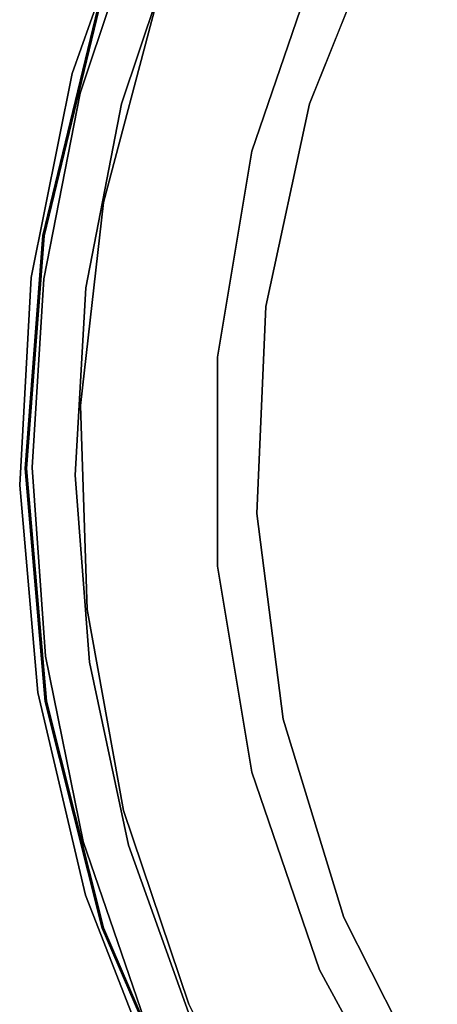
# Model space of a CAD drawing. Extents: x -91 to 91, y -91 to 262.
# Tile 82 of 256: x -51 to -37, y -19 to 16. Entities that reach past the tile are written whole.
import ezdxf

# ---------------------------------------------------------------- set-up
doc = ezdxf.new("R2010")
doc.units = 0
doc.header["$LTSCALE"] = 25.4
doc.layers.get('0').update_dxf_attribs({"linetype": 'CONTINUOUS'})

# ---------------------------------------------------------------- blocks, each defined once
blk = doc.blocks.new('ETE0_STL_1')
at = {"color": 0}
for p, q in [((-46.959, 20.529, 162.508), (-49.402, 13.637, 162.508)), ((-49.402, 13.637, 164.508), (-46.959, 20.529, 164.508)), ((-49.402, 13.637, 164.508), (-46.959, 20.529, 164.508)), ((-46.959, 20.529, 162.508), (-49.402, 13.637, 162.508)), ((-47.011, 19.25, 327.508), (-49.122, 12.949, 327.508)), ((-49.122, 12.949, 321.008), (-47.011, 19.25, 321.008)), ((-49.122, 12.949, 321.008), (-47.011, 19.25, 321.008)), ((-47.011, 19.25, 327.508), (-49.122, 12.949, 327.508)), ((-41.067, 12.577), (-38.351, 19.336)), ((-38.351, 19.336, 158.5), (-41.067, 12.577, 158.5)), ((-38.351, 19.336, 158.5), (-41.067, 12.577, 158.5)), ((-41.067, 12.577), (-38.351, 19.336)), ((-47.671, 12.567, 327.508), (-45.571, 18.809, 327.508)), ((-45.571, 18.809, 321.008), (-47.671, 12.567, 321.008)), ((-45.571, 18.809, 321.008), (-47.671, 12.567, 321.008)), ((-47.671, 12.567, 327.508), (-45.571, 18.809, 327.508)), ((-43.09, 10.912, 158.5), (-40.706, 17.855, 158.5)), ((-40.706, 17.855), (-43.09, 10.912)), ((-43.09, 10.912, 158.5), (-40.706, 17.855, 158.5)), ((-40.706, 17.855), (-43.09, 10.912)), ((-48.5, 15.933, 327.508), (-50.428, 7.947, 327.508)), ((-50.428, 7.947, 160.508), (-48.5, 15.933, 160.508)), ((-48.5, 15.933, 327.508), (-50.428, 7.947, 327.508)), ((-50.428, 7.947, 160.508), (-48.5, 15.933, 160.508)), ((-50.378, 7.939, 327.508), (-48.452, 15.918, 327.508)), ((-48.452, 15.918, 160.508), (-50.378, 7.939, 160.508)), ((-48.452, 15.918, 160.508), (-50.378, 7.939, 160.508)), ((-50.378, 7.939, 327.508), (-48.452, 15.918, 327.508)), ((-46.461, 16.035, 327.508), (-48.3, 9.1, 327.508)), ((-48.3, 9.1, 328.508), (-46.461, 16.035, 328.508)), ((-48.3, 9.1, 328.508), (-46.461, 16.035, 328.508)), ((-46.461, 16.035, 327.508), (-48.3, 9.1, 327.508)), ((-49.402, 13.637, 162.508), (-50.84, 6.468, 162.508)), ((-50.84, 6.468, 164.508), (-49.402, 13.637, 164.508)), ((-50.84, 6.468, 164.508), (-49.402, 13.637, 164.508)), ((-49.402, 13.637, 162.508), (-50.84, 6.468, 162.508)), ((-49.402, 13.637, 164.508), (-49.402, 13.637, 162.508)), ((-49.402, 13.637, 164.508), (-49.402, 13.637, 162.508)), ((-49.122, 12.949, 327.508), (-50.392, 6.427, 327.508)), ((-50.392, 6.427, 321.008), (-49.122, 12.949, 321.008)), ((-49.122, 12.949, 327.508), (-50.392, 6.427, 327.508)), ((-50.392, 6.427, 321.008), (-49.122, 12.949, 321.008)), ((-49.122, 12.949, 327.508), (-49.122, 12.949, 321.008)), ((-49.122, 12.949, 327.508), (-49.122, 12.949, 321.008)), ((-48.921, 6.101, 327.508), (-47.671, 12.567, 327.508)), ((-47.671, 12.567, 321.008), (-48.921, 6.101, 321.008)), ((-47.671, 12.567, 321.008), (-48.921, 6.101, 321.008)), ((-48.921, 6.101, 327.508), (-47.671, 12.567, 327.508)), ((-47.671, 12.567, 327.508), (-47.671, 12.567, 321.008)), ((-47.671, 12.567, 327.508), (-47.671, 12.567, 321.008)), ((-42.602, 5.455), (-41.067, 12.577)), ((-41.067, 12.577, 158.5), (-42.602, 5.455, 158.5)), ((-41.067, 12.577, 158.5), (-42.602, 5.455, 158.5)), ((-42.602, 5.455), (-41.067, 12.577)), ((-41.067, 12.577), (-41.067, 12.577, 158.5)), ((-41.067, 12.577), (-41.067, 12.577, 158.5)), ((-44.298, 3.671, 158.5), (-43.09, 10.912, 158.5)), ((-43.09, 10.912), (-44.298, 3.671)), ((-44.298, 3.671, 158.5), (-43.09, 10.912, 158.5)), ((-43.09, 10.912), (-44.298, 3.671)), ((-43.09, 10.912, 158.5), (-43.09, 10.912)), ((-43.09, 10.912, 158.5), (-43.09, 10.912)), ((-48.3, 9.1, 327.508), (-49.111, 1.97, 327.508)), ((-49.111, 1.97, 328.508), (-48.3, 9.1, 328.508)), ((-49.111, 1.97, 328.508), (-48.3, 9.1, 328.508)), ((-48.3, 9.1, 327.508), (-49.111, 1.97, 327.508)), ((-48.3, 9.1, 328.508), (-48.3, 9.1, 327.508)), ((-48.3, 9.1, 328.508), (-48.3, 9.1, 327.508)), ((-50.428, 7.947, 327.508), (-51.049, -0.245, 327.508)), ((-51.049, -0.245, 160.508), (-50.428, 7.947, 160.508)), ((-50.428, 7.947, 327.508), (-51.049, -0.245, 327.508)), ((-51.049, -0.245, 160.508), (-50.428, 7.947, 160.508)), ((-50.999, -0.245, 327.508), (-50.378, 7.939, 327.508)), ((-50.378, 7.939, 160.508), (-50.999, -0.245, 160.508)), ((-50.378, 7.939, 160.508), (-50.999, -0.245, 160.508)), ((-50.999, -0.245, 327.508), (-50.378, 7.939, 327.508)), ((-50.428, 7.947, 327.508), (-50.428, 7.947, 160.508)), ((-50.428, 7.947, 327.508), (-50.428, 7.947, 160.508)), ((-50.378, 7.939, 160.508), (-50.378, 7.939, 327.508)), ((-50.378, 7.939, 160.508), (-50.378, 7.939, 327.508)), ((-50.84, 6.468, 162.508), (-51.243, -0.833, 162.508)), ((-51.243, -0.833, 164.508), (-50.84, 6.468, 164.508)), ((-51.243, -0.833, 164.508), (-50.84, 6.468, 164.508)), ((-50.84, 6.468, 162.508), (-51.243, -0.833, 162.508)), ((-50.84, 6.468, 164.508), (-50.84, 6.468, 162.508)), ((-50.84, 6.468, 164.508), (-50.84, 6.468, 162.508)), ((-50.392, 6.427, 327.508), (-50.8, -0.206, 327.508)), ((-50.8, -0.206, 321.008), (-50.392, 6.427, 321.008)), ((-50.392, 6.427, 327.508), (-50.8, -0.206, 327.508)), ((-50.8, -0.206, 321.008), (-50.392, 6.427, 321.008)), ((-50.392, 6.427, 327.508), (-50.392, 6.427, 321.008)), ((-50.392, 6.427, 327.508), (-50.392, 6.427, 321.008)), ((-49.298, -0.474, 327.508), (-48.921, 6.101, 327.508)), ((-48.921, 6.101, 321.008), (-49.298, -0.474, 321.008)), ((-48.921, 6.101, 321.008), (-49.298, -0.474, 321.008)), ((-49.298, -0.474, 327.508), (-48.921, 6.101, 327.508)), ((-48.921, 6.101, 321.008), (-48.921, 6.101, 327.508)), ((-48.921, 6.101, 321.008), (-48.921, 6.101, 327.508)), ((-42.911, -1.823), (-42.602, 5.455)), ((-42.602, 5.455, 158.5), (-42.911, -1.823, 158.5)), ((-42.602, 5.455, 158.5), (-42.911, -1.823, 158.5)), ((-42.911, -1.823), (-42.602, 5.455)), ((-42.602, 5.455), (-42.602, 5.455, 158.5)), ((-42.602, 5.455), (-42.602, 5.455, 158.5)), ((-44.298, -3.671, 158.5), (-44.298, 3.671, 158.5)), ((-44.298, 3.671, 158.5), (-44.298, 3.671)), ((-44.298, 3.671), (-44.298, -3.671)), ((-44.298, 3.671, 158.5), (-44.298, 3.671)), ((-44.298, -3.671, 158.5), (-44.298, 3.671, 158.5)), ((-44.298, 3.671), (-44.298, -3.671)), ((-49.111, 1.97, 327.508), (-48.874, -5.202, 327.508)), ((-48.874, -5.202, 328.508), (-49.111, 1.97, 328.508)), ((-49.111, 1.97, 328.508), (-49.111, 1.97, 327.508)), ((-49.111, 1.97, 328.508), (-49.111, 1.97, 327.508)), ((-48.874, -5.202, 328.508), (-49.111, 1.97, 328.508)), ((-49.111, 1.97, 327.508), (-48.874, -5.202, 327.508)), ((-51.049, -0.245, 327.508), (-50.349, -8.431, 327.508)), ((-50.349, -8.431, 160.508), (-51.049, -0.245, 160.508)), ((-51.049, -0.245, 327.508), (-50.349, -8.431, 327.508)), ((-51.049, -0.245, 327.508), (-51.049, -0.245, 160.508)), ((-50.349, -8.431, 160.508), (-51.049, -0.245, 160.508)), ((-51.049, -0.245, 327.508), (-51.049, -0.245, 160.508)), ((-50.3, -8.422, 327.508), (-50.999, -0.245, 327.508)), ((-50.999, -0.245, 160.508), (-50.3, -8.422, 160.508)), ((-50.999, -0.245, 160.508), (-50.3, -8.422, 160.508)), ((-50.999, -0.245, 160.508), (-50.999, -0.245, 327.508)), ((-50.3, -8.422, 327.508), (-50.999, -0.245, 327.508)), ((-50.999, -0.245, 160.508), (-50.999, -0.245, 327.508)), ((-50.8, -0.206, 327.508), (-50.338, -6.835, 327.508)), ((-50.338, -6.835, 321.008), (-50.8, -0.206, 321.008)), ((-50.8, -0.206, 327.508), (-50.338, -6.835, 327.508)), ((-50.8, -0.206, 327.508), (-50.8, -0.206, 321.008)), ((-50.338, -6.835, 321.008), (-50.8, -0.206, 321.008)), ((-50.8, -0.206, 327.508), (-50.8, -0.206, 321.008)), ((-48.795, -7.041, 327.508), (-49.298, -0.474, 327.508)), ((-49.298, -0.474, 321.008), (-48.795, -7.041, 321.008)), ((-49.298, -0.474, 321.008), (-48.795, -7.041, 321.008)), ((-49.298, -0.474, 321.008), (-49.298, -0.474, 327.508)), ((-48.795, -7.041, 327.508), (-49.298, -0.474, 327.508)), ((-49.298, -0.474, 321.008), (-49.298, -0.474, 327.508)), ((-51.243, -0.833, 162.508), (-50.603, -8.118, 162.508)), ((-50.603, -8.118, 164.508), (-51.243, -0.833, 164.508)), ((-51.243, -0.833, 164.508), (-51.243, -0.833, 162.508)), ((-51.243, -0.833, 164.508), (-51.243, -0.833, 162.508)), ((-50.603, -8.118, 164.508), (-51.243, -0.833, 164.508)), ((-51.243, -0.833, 162.508), (-50.603, -8.118, 162.508)), ((-41.986, -9.049), (-42.911, -1.823)), ((-42.911, -1.823), (-42.911, -1.823, 158.5)), ((-42.911, -1.823, 158.5), (-41.986, -9.049, 158.5)), ((-42.911, -1.823), (-42.911, -1.823, 158.5)), ((-42.911, -1.823, 158.5), (-41.986, -9.049, 158.5)), ((-41.986, -9.049), (-42.911, -1.823)), ((-43.09, -10.912, 158.5), (-44.298, -3.671, 158.5)), ((-44.298, -3.671, 158.5), (-44.298, -3.671)), ((-44.298, -3.671), (-43.09, -10.912)), ((-44.298, -3.671, 158.5), (-44.298, -3.671)), ((-43.09, -10.912, 158.5), (-44.298, -3.671, 158.5)), ((-44.298, -3.671), (-43.09, -10.912)), ((-48.874, -5.202, 327.508), (-47.596, -12.262, 327.508)), ((-47.596, -12.262, 328.508), (-48.874, -5.202, 328.508)), ((-48.874, -5.202, 328.508), (-48.874, -5.202, 327.508)), ((-48.874, -5.202, 328.508), (-48.874, -5.202, 327.508)), ((-47.596, -12.262, 328.508), (-48.874, -5.202, 328.508)), ((-48.874, -5.202, 327.508), (-47.596, -12.262, 327.508)), ((-50.338, -6.835, 327.508), (-49.015, -13.347, 327.508)), ((-49.015, -13.347, 321.008), (-50.338, -6.835, 321.008)), ((-50.338, -6.835, 327.508), (-49.015, -13.347, 327.508)), ((-50.338, -6.835, 327.508), (-50.338, -6.835, 321.008)), ((-49.015, -13.347, 321.008), (-50.338, -6.835, 321.008)), ((-50.338, -6.835, 327.508), (-50.338, -6.835, 321.008)), ((-47.421, -13.482, 327.508), (-48.795, -7.041, 327.508)), ((-48.795, -7.041, 321.008), (-47.421, -13.482, 321.008)), ((-48.795, -7.041, 321.008), (-47.421, -13.482, 321.008)), ((-48.795, -7.041, 321.008), (-48.795, -7.041, 327.508)), ((-47.421, -13.482, 327.508), (-48.795, -7.041, 327.508)), ((-48.795, -7.041, 321.008), (-48.795, -7.041, 327.508)), ((-50.603, -8.118, 162.508), (-48.933, -15.237, 162.508)), ((-48.933, -15.237, 164.508), (-50.603, -8.118, 164.508)), ((-50.603, -8.118, 164.508), (-50.603, -8.118, 162.508)), ((-50.603, -8.118, 164.508), (-50.603, -8.118, 162.508)), ((-48.933, -15.237, 164.508), (-50.603, -8.118, 164.508)), ((-50.603, -8.118, 162.508), (-48.933, -15.237, 162.508)), ((-50.349, -8.431, 327.508), (-48.345, -16.398, 327.508)), ((-48.345, -16.398, 160.508), (-50.349, -8.431, 160.508)), ((-50.349, -8.431, 327.508), (-48.345, -16.398, 327.508)), ((-50.349, -8.431, 327.508), (-50.349, -8.431, 160.508)), ((-48.345, -16.398, 160.508), (-50.349, -8.431, 160.508)), ((-50.349, -8.431, 327.508), (-50.349, -8.431, 160.508)), ((-48.297, -16.382, 327.508), (-50.3, -8.422, 327.508)), ((-50.3, -8.422, 160.508), (-48.297, -16.382, 160.508)), ((-50.3, -8.422, 160.508), (-48.297, -16.382, 160.508)), ((-50.3, -8.422, 160.508), (-50.3, -8.422, 327.508)), ((-48.297, -16.382, 327.508), (-50.3, -8.422, 327.508)), ((-50.3, -8.422, 160.508), (-50.3, -8.422, 327.508)), ((-39.853, -16.014), (-41.986, -9.049)), ((-41.986, -9.049), (-41.986, -9.049, 158.5)), ((-41.986, -9.049, 158.5), (-39.853, -16.014, 158.5)), ((-41.986, -9.049), (-41.986, -9.049, 158.5)), ((-41.986, -9.049, 158.5), (-39.853, -16.014, 158.5)), ((-39.853, -16.014), (-41.986, -9.049)), ((-40.706, -17.855, 158.5), (-43.09, -10.912, 158.5)), ((-43.09, -10.912, 158.5), (-43.09, -10.912)), ((-43.09, -10.912), (-40.706, -17.855)), ((-43.09, -10.912, 158.5), (-43.09, -10.912)), ((-40.706, -17.855, 158.5), (-43.09, -10.912, 158.5)), ((-43.09, -10.912), (-40.706, -17.855)), ((-47.596, -12.262, 327.508), (-45.303, -19.062, 327.508)), ((-45.303, -19.062, 328.508), (-47.596, -12.262, 328.508)), ((-47.596, -12.262, 328.508), (-47.596, -12.262, 327.508)), ((-47.596, -12.262, 328.508), (-47.596, -12.262, 327.508)), ((-45.303, -19.062, 328.508), (-47.596, -12.262, 328.508)), ((-47.596, -12.262, 327.508), (-45.303, -19.062, 327.508)), ((-49.015, -13.347, 327.508), (-46.854, -19.63, 327.508)), ((-46.854, -19.63, 321.008), (-49.015, -13.347, 321.008)), ((-49.015, -13.347, 327.508), (-46.854, -19.63, 327.508)), ((-49.015, -13.347, 327.508), (-49.015, -13.347, 321.008)), ((-46.854, -19.63, 321.008), (-49.015, -13.347, 321.008)), ((-49.015, -13.347, 327.508), (-49.015, -13.347, 321.008)), ((-45.201, -19.682, 327.508), (-47.421, -13.482, 327.508)), ((-47.421, -13.482, 321.008), (-45.201, -19.682, 321.008)), ((-47.421, -13.482, 321.008), (-45.201, -19.682, 321.008)), ((-47.421, -13.482, 321.008), (-47.421, -13.482, 327.508)), ((-45.201, -19.682, 327.508), (-47.421, -13.482, 327.508)), ((-47.421, -13.482, 321.008), (-47.421, -13.482, 327.508)), ((-48.933, -15.237, 162.508), (-46.266, -22.045, 162.508)), ((-46.266, -22.045, 164.508), (-48.933, -15.237, 164.508)), ((-48.933, -15.237, 164.508), (-48.933, -15.237, 162.508)), ((-48.933, -15.237, 164.508), (-48.933, -15.237, 162.508)), ((-46.266, -22.045, 164.508), (-48.933, -15.237, 164.508)), ((-48.933, -15.237, 162.508), (-46.266, -22.045, 162.508)), ((-36.573, -22.519), (-39.853, -16.014)), ((-39.853, -16.014), (-39.853, -16.014, 158.5)), ((-39.853, -16.014, 158.5), (-36.573, -22.519, 158.5)), ((-39.853, -16.014), (-39.853, -16.014, 158.5)), ((-39.853, -16.014, 158.5), (-36.573, -22.519, 158.5)), ((-36.573, -22.519), (-39.853, -16.014)), ((-48.345, -16.398, 327.508), (-45.088, -23.941, 327.508)), ((-45.088, -23.941, 160.508), (-48.345, -16.398, 160.508)), ((-48.345, -16.398, 327.508), (-45.088, -23.941, 327.508)), ((-48.345, -16.398, 327.508), (-48.345, -16.398, 160.508)), ((-45.088, -23.941, 160.508), (-48.345, -16.398, 160.508)), ((-48.345, -16.398, 327.508), (-48.345, -16.398, 160.508)), ((-45.044, -23.917, 327.508), (-48.297, -16.382, 327.508)), ((-48.297, -16.382, 160.508), (-45.044, -23.917, 160.508)), ((-48.297, -16.382, 160.508), (-45.044, -23.917, 160.508)), ((-48.297, -16.382, 160.508), (-48.297, -16.382, 327.508)), ((-45.044, -23.917, 327.508), (-48.297, -16.382, 327.508)), ((-48.297, -16.382, 160.508), (-48.297, -16.382, 327.508)), ((-37.212, -24.312, 158.5), (-40.706, -17.855, 158.5)), ((-40.706, -17.855, 158.5), (-40.706, -17.855)), ((-40.706, -17.855), (-37.212, -24.312)), ((-40.706, -17.855, 158.5), (-40.706, -17.855)), ((-37.212, -24.312, 158.5), (-40.706, -17.855, 158.5)), ((-40.706, -17.855), (-37.212, -24.312)), ((-45.303, -19.062, 327.508), (-42.045, -25.455, 327.508)), ((-42.045, -25.455, 328.508), (-45.303, -19.062, 328.508)), ((-45.303, -19.062, 328.508), (-45.303, -19.062, 327.508)), ((-45.303, -19.062, 328.508), (-45.303, -19.062, 327.508)), ((-42.045, -25.455, 328.508), (-45.303, -19.062, 328.508)), ((-45.303, -19.062, 327.508), (-42.045, -25.455, 327.508))]:
    blk.add_line(p, q, dxfattribs=at)

msp = doc.modelspace()

# ---------------------------------------------------------------- block references
at = {"color": 253}
msp.add_blockref('ETE0_STL_1', (0, 0), dxfattribs=at)

doc.saveas('drawing.dxf')
